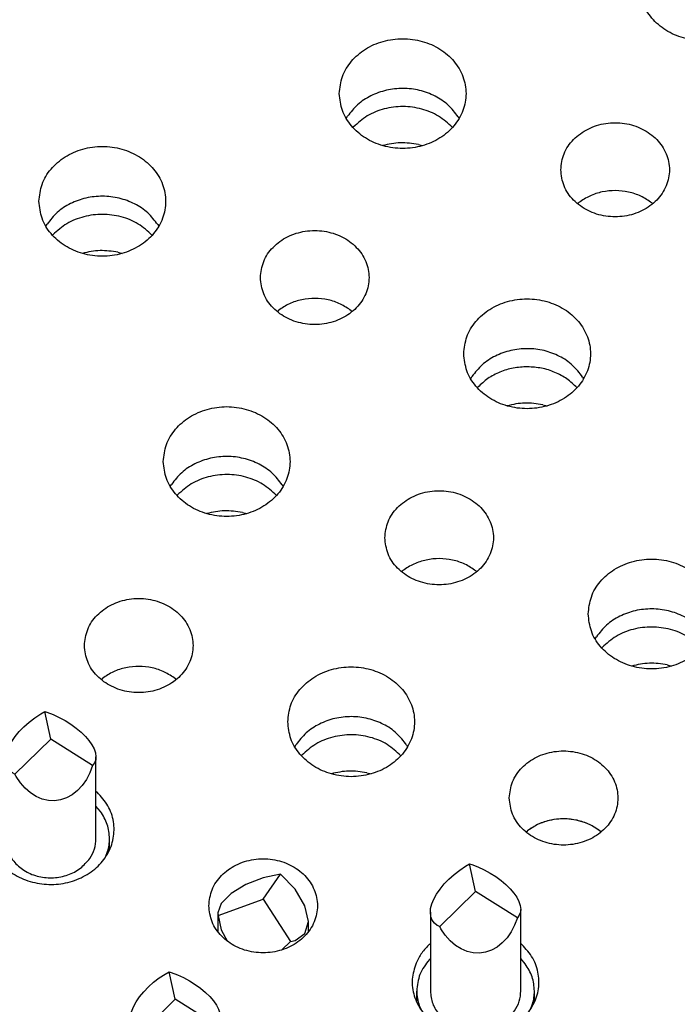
# Model space of a CAD drawing. Header units: inches. Extents: x -129 to 664, y -381 to 179.
# Tile 15 of 109: x -61.78 to -54.52, y -324.86 to -313.98. Entities that reach past the tile are written whole.
import ezdxf

# ---------------------------------------------------------------- set-up
doc = ezdxf.new("R2010")
doc.units = ezdxf.units.IN
doc.layers.add('1', color=7, linetype='Continuous')

# ---------------------------------------------------------------- blocks, each defined once
blk = doc.blocks.new('gnd_pogo_bot_1400-1715_2_18__209', base_point=(-59.594, -324.255))
at = {"color": 7, "linetype": 'Continuous'}
for p, q in [((-59.094, -323.692), (-58.903, -323.417)), ((-58.903, -323.417), (-59.094, -323.457)), ((-58.74, -323.584), (-58.903, -323.417)), ((-59.285, -323.533), (-59.447, -323.633)), ((-59.094, -323.457), (-59.285, -323.533)), ((-59.447, -323.633), (-59.556, -323.743)), ((-58.632, -323.768), (-58.74, -323.584)), ((-59.556, -323.743), (-59.594, -323.844)), ((-59.59, -323.873), (-59.094, -323.692)), ((-59.094, -323.692), (-58.79, -324.16)), ((-59.594, -323.844), (-59.594, -324.053)), ((-59.594, -323.844), (-59.59, -323.873)), ((-58.594, -323.94), (-58.632, -323.768)), ((-59.59, -323.873), (-59.556, -324.034)), ((-58.632, -324.074), (-58.594, -323.94)), ((-58.594, -324.053), (-58.594, -323.94)), ((-59.556, -324.034), (-59.486, -324.16)), ((-58.74, -324.15), (-58.632, -324.074)), ((-58.888, -324.255), (-58.79, -324.16)), ((-58.79, -324.16), (-58.74, -324.15))]:
    blk.add_line(p, q, dxfattribs=at)
blk = doc.blocks.new('ground_pin_set_2__224', base_point=(-64.857, -337.434))
blk.add_blockref('gnd_pogo_bot_1400-1715_2_18__209', (-59.594, -324.255))
blk = doc.blocks.new('insulator_top2_E7018-25457__230', base_point=(-87.509, -353.663))
at = {"color": 7, "linetype": 'Continuous'}
for p, q in [((-58.176, -315.071), (-58.162, -315.047)), ((-56.94, -315.053), (-56.929, -315.071)), ((-55.621, -316.013), (-55.606, -316)), ((-54.802, -316.004), (-54.791, -316.013)), ((-61.495, -316.262), (-61.48, -316.238)), ((-60.259, -316.243), (-60.248, -316.262)), ((-58.939, -317.203), (-58.924, -317.191)), ((-58.12, -317.194), (-58.11, -317.203)), ((-56.801, -317.945), (-56.787, -317.921)), ((-55.565, -317.927), (-55.554, -317.945)), ((-60.12, -319.136), (-60.106, -319.112)), ((-58.884, -319.117), (-58.873, -319.136)), ((-57.565, -320.077), (-57.55, -320.065)), ((-56.746, -320.068), (-56.735, -320.077)), ((-55.427, -320.819), (-55.412, -320.795)), ((-60.883, -321.268), (-60.868, -321.255)), ((-60.064, -321.259), (-60.054, -321.268)), ((-58.745, -322.01), (-58.731, -321.986)), ((-57.509, -321.991), (-57.498, -322.01)), ((-60.941, -322.501), (-60.928, -322.512)), ((-56.19, -322.951), (-56.175, -322.939)), ((-55.371, -322.942), (-55.36, -322.951)), ((-57.255, -324.191), (-57.247, -324.185)), ((-56.247, -324.185), (-56.235, -324.195))]:
    blk.add_line(p, q, dxfattribs=at)
for points, knots in [([(-54.934, -313.605), (-54.927, -313.669), (-54.913, -313.799), (-54.806, -313.971), (-54.649, -314.106), (-54.451, -314.192), (-54.234, -314.222), (-54.016, -314.192), (-53.819, -314.106), (-53.661, -313.971), (-53.558, -313.799), (-53.522, -313.605), (-53.558, -313.412), (-53.661, -313.24), (-53.819, -313.105), (-54.016, -313.019), (-54.234, -312.989), (-54.451, -313.019), (-54.649, -313.105), (-54.806, -313.24), (-54.913, -313.412), (-54.927, -313.542), (-54.934, -313.605)], [0, 0, 0, 0, 0.190439, 0.386512, 0.591376, 0.804667, 1.023004, 1.241341, 1.454632, 1.659496, 1.855569, 2.046008, 2.236447, 2.43252, 2.637384, 2.850675, 3.069012, 3.287349, 3.50064, 3.705504, 3.901578, 4.092016, 4.092016, 4.092016, 4.092016]), ([(-58.253, -314.796), (-58.246, -314.86), (-58.232, -314.989), (-58.124, -315.162), (-57.967, -315.297), (-57.77, -315.383), (-57.553, -315.412), (-57.335, -315.383), (-57.138, -315.297), (-56.98, -315.162), (-56.877, -314.989), (-56.841, -314.796), (-56.877, -314.603), (-56.98, -314.43), (-57.138, -314.295), (-57.335, -314.209), (-57.553, -314.18), (-57.77, -314.209), (-57.967, -314.295), (-58.124, -314.43), (-58.232, -314.603), (-58.246, -314.732), (-58.253, -314.796)], [0, 0, 0, 0, 0.190439, 0.386512, 0.591376, 0.804667, 1.023004, 1.241341, 1.454632, 1.659496, 1.855569, 2.046008, 2.236447, 2.43252, 2.637384, 2.850675, 3.069012, 3.287349, 3.50064, 3.705504, 3.901578, 4.092016, 4.092016, 4.092016, 4.092016]), ([(-56.94, -315.053), (-56.974, -315.007), (-57.045, -314.915), (-57.194, -314.818), (-57.365, -314.754), (-57.549, -314.733), (-57.733, -314.753), (-57.905, -314.814), (-58.055, -314.911), (-58.127, -315.002), (-58.162, -315.047)], [0, 0, 0, 0, 0.169498, 0.345491, 0.526995, 0.711654, 0.896376, 1.078052, 1.254285, 1.42403, 1.42403, 1.42403, 1.42403]), ([(-55.806, -315.638), (-55.799, -315.699), (-55.784, -315.822), (-55.67, -315.982), (-55.508, -316.099), (-55.31, -316.16), (-55.101, -316.16), (-54.904, -316.099), (-54.74, -315.982), (-54.632, -315.822), (-54.593, -315.638), (-54.632, -315.453), (-54.74, -315.293), (-54.904, -315.177), (-55.101, -315.115), (-55.31, -315.115), (-55.508, -315.177), (-55.67, -315.293), (-55.784, -315.453), (-55.799, -315.577), (-55.806, -315.638)], [0, 0, 0, 0, 0.181365, 0.369194, 0.566516, 0.771824, 0.980202, 1.18551, 1.382833, 1.570662, 1.752027, 1.933392, 2.121221, 2.318543, 2.523851, 2.732229, 2.937537, 3.134859, 3.322688, 3.504053, 3.504053, 3.504053, 3.504053]), ([(-61.571, -315.986), (-61.564, -316.05), (-61.55, -316.18), (-61.443, -316.352), (-61.286, -316.487), (-61.088, -316.573), (-60.871, -316.602), (-60.654, -316.573), (-60.457, -316.487), (-60.298, -316.352), (-60.195, -316.18), (-60.159, -315.986), (-60.195, -315.793), (-60.298, -315.621), (-60.457, -315.486), (-60.654, -315.4), (-60.871, -315.37), (-61.088, -315.4), (-61.286, -315.486), (-61.443, -315.621), (-61.55, -315.793), (-61.564, -315.923), (-61.571, -315.986)], [0, 0, 0, 0, 0.190439, 0.386512, 0.591376, 0.804667, 1.023004, 1.241341, 1.454632, 1.659496, 1.855569, 2.046008, 2.236447, 2.43252, 2.637384, 2.850675, 3.069012, 3.287349, 3.50064, 3.705504, 3.901578, 4.092016, 4.092016, 4.092016, 4.092016]), ([(-54.802, -316.004), (-54.84, -315.977), (-54.919, -315.924), (-55.057, -315.879), (-55.203, -315.863), (-55.348, -315.878), (-55.487, -315.921), (-55.567, -315.974), (-55.606, -316)], [0, 0, 0, 0, 0.1402464, 0.2843158, 0.4305325, 0.5767946, 0.7209913, 0.8614212, 0.8614212, 0.8614212, 0.8614212]), ([(-60.259, -316.243), (-60.293, -316.198), (-60.363, -316.106), (-60.513, -316.008), (-60.684, -315.945), (-60.868, -315.923), (-61.052, -315.943), (-61.223, -316.005), (-61.374, -316.101), (-61.445, -316.193), (-61.48, -316.238)], [0, 0, 0, 0, 0.169498, 0.345491, 0.526995, 0.711654, 0.896376, 1.078052, 1.254285, 1.42403, 1.42403, 1.42403, 1.42403]), ([(-59.125, -316.828), (-59.117, -316.889), (-59.102, -317.013), (-58.989, -317.173), (-58.827, -317.289), (-58.629, -317.35), (-58.42, -317.35), (-58.222, -317.289), (-58.059, -317.173), (-57.95, -317.013), (-57.912, -316.828), (-57.95, -316.644), (-58.059, -316.484), (-58.222, -316.367), (-58.42, -316.306), (-58.629, -316.306), (-58.827, -316.367), (-58.989, -316.484), (-59.102, -316.644), (-59.117, -316.767), (-59.125, -316.828)], [0, 0, 0, 0, 0.181365, 0.369194, 0.566516, 0.771824, 0.980202, 1.18551, 1.382833, 1.570662, 1.752027, 1.933392, 2.121221, 2.318543, 2.523851, 2.732229, 2.937537, 3.134859, 3.322688, 3.504053, 3.504053, 3.504053, 3.504053]), ([(-58.12, -317.194), (-58.159, -317.168), (-58.238, -317.114), (-58.376, -317.07), (-58.521, -317.053), (-58.667, -317.069), (-58.806, -317.112), (-58.885, -317.165), (-58.924, -317.191)], [0, 0, 0, 0, 0.1402464, 0.2843157, 0.4305323, 0.5767944, 0.720991, 0.8614208, 0.8614208, 0.8614208, 0.8614208]), ([(-56.878, -317.67), (-56.871, -317.734), (-56.857, -317.863), (-56.75, -318.036), (-56.593, -318.171), (-56.395, -318.257), (-56.178, -318.286), (-55.961, -318.257), (-55.763, -318.171), (-55.605, -318.036), (-55.502, -317.863), (-55.466, -317.67), (-55.502, -317.477), (-55.605, -317.304), (-55.763, -317.169), (-55.961, -317.083), (-56.178, -317.054), (-56.395, -317.083), (-56.593, -317.169), (-56.75, -317.304), (-56.857, -317.477), (-56.871, -317.606), (-56.878, -317.67)], [0, 0, 0, 0, 0.190439, 0.386512, 0.591376, 0.804667, 1.023004, 1.241341, 1.454632, 1.659496, 1.855569, 2.046008, 2.236447, 2.43252, 2.637384, 2.850675, 3.069012, 3.287349, 3.50064, 3.705504, 3.901578, 4.092016, 4.092016, 4.092016, 4.092016]), ([(-55.565, -317.927), (-55.6, -317.882), (-55.67, -317.789), (-55.82, -317.692), (-55.99, -317.628), (-56.174, -317.607), (-56.359, -317.627), (-56.53, -317.688), (-56.681, -317.785), (-56.752, -317.876), (-56.787, -317.921)], [0, 0, 0, 0, 0.169498, 0.345491, 0.526995, 0.711655, 0.896377, 1.078053, 1.254286, 1.424031, 1.424031, 1.424031, 1.424031]), ([(-60.197, -318.86), (-60.19, -318.924), (-60.176, -319.054), (-60.068, -319.226), (-59.911, -319.361), (-59.714, -319.447), (-59.497, -319.477), (-59.279, -319.447), (-59.082, -319.361), (-58.924, -319.226), (-58.821, -319.054), (-58.785, -318.86), (-58.821, -318.667), (-58.924, -318.495), (-59.082, -318.36), (-59.279, -318.274), (-59.497, -318.244), (-59.714, -318.274), (-59.911, -318.36), (-60.068, -318.495), (-60.176, -318.667), (-60.19, -318.797), (-60.197, -318.86)], [0, 0, 0, 0, 0.190439, 0.386512, 0.591376, 0.804667, 1.023004, 1.241341, 1.454632, 1.659496, 1.855569, 2.046008, 2.236447, 2.43252, 2.637384, 2.850675, 3.069012, 3.287349, 3.50064, 3.705504, 3.901578, 4.092016, 4.092016, 4.092016, 4.092016]), ([(-58.884, -319.117), (-58.918, -319.072), (-58.989, -318.98), (-59.138, -318.882), (-59.309, -318.819), (-59.493, -318.797), (-59.677, -318.817), (-59.849, -318.879), (-59.999, -318.975), (-60.071, -319.067), (-60.106, -319.112)], [0, 0, 0, 0, 0.169498, 0.345491, 0.526996, 0.711655, 0.896377, 1.078053, 1.254287, 1.424032, 1.424032, 1.424032, 1.424032]), ([(-57.75, -319.702), (-57.743, -319.763), (-57.728, -319.887), (-57.614, -320.047), (-57.453, -320.163), (-57.255, -320.224), (-57.045, -320.224), (-56.848, -320.163), (-56.684, -320.047), (-56.576, -319.887), (-56.537, -319.702), (-56.576, -319.518), (-56.684, -319.358), (-56.848, -319.241), (-57.045, -319.18), (-57.255, -319.18), (-57.453, -319.241), (-57.614, -319.358), (-57.728, -319.518), (-57.743, -319.641), (-57.75, -319.702)], [0, 0, 0, 0, 0.181365, 0.369194, 0.566516, 0.771824, 0.980202, 1.18551, 1.382833, 1.570662, 1.752027, 1.933392, 2.121221, 2.318543, 2.523851, 2.732229, 2.937537, 3.134859, 3.322688, 3.504053, 3.504053, 3.504053, 3.504053]), ([(-56.746, -320.068), (-56.784, -320.042), (-56.863, -319.988), (-57.001, -319.944), (-57.147, -319.927), (-57.292, -319.943), (-57.431, -319.986), (-57.511, -320.039), (-57.55, -320.065)], [0, 0, 0, 0, 0.1402463, 0.2843156, 0.4305322, 0.5767942, 0.7209907, 0.8614205, 0.8614205, 0.8614205, 0.8614205]), ([(-55.503, -320.544), (-55.496, -320.608), (-55.482, -320.737), (-55.375, -320.91), (-55.218, -321.045), (-55.021, -321.131), (-54.803, -321.16), (-54.586, -321.131), (-54.389, -321.045), (-54.23, -320.91), (-54.127, -320.737), (-54.091, -320.544), (-54.127, -320.351), (-54.23, -320.178), (-54.389, -320.043), (-54.586, -319.957), (-54.803, -319.928), (-55.021, -319.957), (-55.218, -320.043), (-55.375, -320.178), (-55.482, -320.351), (-55.496, -320.48), (-55.503, -320.544)], [0, 0, 0, 0, 0.190439, 0.386512, 0.591376, 0.804667, 1.023004, 1.241341, 1.454632, 1.659496, 1.855569, 2.046008, 2.236447, 2.43252, 2.637384, 2.850675, 3.069012, 3.287349, 3.50064, 3.705504, 3.901578, 4.092016, 4.092016, 4.092016, 4.092016]), ([(-61.069, -320.893), (-61.061, -320.954), (-61.046, -321.077), (-60.933, -321.237), (-60.771, -321.354), (-60.573, -321.415), (-60.364, -321.415), (-60.166, -321.354), (-60.003, -321.237), (-59.894, -321.077), (-59.856, -320.893), (-59.894, -320.708), (-60.003, -320.548), (-60.166, -320.432), (-60.364, -320.37), (-60.573, -320.37), (-60.771, -320.432), (-60.933, -320.548), (-61.046, -320.708), (-61.061, -320.832), (-61.069, -320.893)], [0, 0, 0, 0, 0.181365, 0.369194, 0.566516, 0.771824, 0.980202, 1.18551, 1.382833, 1.570662, 1.752027, 1.933392, 2.121221, 2.318543, 2.523851, 2.732229, 2.937537, 3.134859, 3.322688, 3.504053, 3.504053, 3.504053, 3.504053]), ([(-54.191, -320.801), (-54.225, -320.756), (-54.295, -320.664), (-54.445, -320.566), (-54.616, -320.503), (-54.8, -320.481), (-54.984, -320.501), (-55.155, -320.563), (-55.306, -320.659), (-55.377, -320.751), (-55.412, -320.795)], [0, 0, 0, 0, 0.169498, 0.345491, 0.526995, 0.711655, 0.896376, 1.078052, 1.254286, 1.424031, 1.424031, 1.424031, 1.424031]), ([(-60.064, -321.259), (-60.103, -321.232), (-60.182, -321.179), (-60.32, -321.134), (-60.465, -321.118), (-60.611, -321.133), (-60.75, -321.176), (-60.829, -321.229), (-60.868, -321.255)], [0, 0, 0, 0, 0.1402465, 0.284316, 0.4305328, 0.576795, 0.7209917, 0.8614217, 0.8614217, 0.8614217, 0.8614217]), ([(-58.822, -321.734), (-58.815, -321.798), (-58.801, -321.928), (-58.694, -322.1), (-58.537, -322.235), (-58.339, -322.321), (-58.122, -322.351), (-57.905, -322.321), (-57.707, -322.235), (-57.549, -322.1), (-57.446, -321.928), (-57.41, -321.734), (-57.446, -321.541), (-57.549, -321.369), (-57.707, -321.234), (-57.905, -321.148), (-58.122, -321.118), (-58.339, -321.148), (-58.537, -321.234), (-58.694, -321.369), (-58.801, -321.541), (-58.815, -321.671), (-58.822, -321.734)], [0, 0, 0, 0, 0.190439, 0.386512, 0.591376, 0.804667, 1.023004, 1.241341, 1.454632, 1.659496, 1.855569, 2.046008, 2.236447, 2.43252, 2.637384, 2.850675, 3.069012, 3.287349, 3.50064, 3.705504, 3.901578, 4.092016, 4.092016, 4.092016, 4.092016]), ([(-57.509, -321.991), (-57.544, -321.946), (-57.614, -321.854), (-57.764, -321.756), (-57.934, -321.693), (-58.118, -321.671), (-58.303, -321.691), (-58.474, -321.753), (-58.625, -321.85), (-58.696, -321.941), (-58.731, -321.986)], [0, 0, 0, 0, 0.169498, 0.345491, 0.526995, 0.711655, 0.896376, 1.078052, 1.254286, 1.424031, 1.424031, 1.424031, 1.424031]), ([(-56.375, -322.576), (-56.368, -322.637), (-56.353, -322.761), (-56.24, -322.921), (-56.078, -323.037), (-55.88, -323.099), (-55.671, -323.099), (-55.473, -323.037), (-55.31, -322.921), (-55.201, -322.761), (-55.163, -322.576), (-55.201, -322.392), (-55.31, -322.232), (-55.473, -322.115), (-55.671, -322.054), (-55.88, -322.054), (-56.078, -322.115), (-56.24, -322.232), (-56.353, -322.392), (-56.368, -322.515), (-56.375, -322.576)], [0, 0, 0, 0, 0.181365, 0.369194, 0.566516, 0.771824, 0.980202, 1.18551, 1.382833, 1.570662, 1.752027, 1.933392, 2.121221, 2.318543, 2.523851, 2.732229, 2.937537, 3.134859, 3.322688, 3.504053, 3.504053, 3.504053, 3.504053]), ([(-62.098, -322.716), (-62.116, -322.775), (-62.153, -322.893), (-62.127, -323.082), (-62.042, -323.254), (-61.901, -323.394), (-61.719, -323.491), (-61.514, -323.537), (-61.302, -323.529), (-61.102, -323.466), (-60.931, -323.354), (-60.806, -323.203), (-60.739, -323.024), (-60.738, -322.836), (-60.799, -322.654), (-60.885, -322.56), (-60.928, -322.512)], [0, 0, 0, 0, 0.184237, 0.367591, 0.555318, 0.750852, 0.954639, 1.16429, 1.375579, 1.58379, 1.785136, 1.978034, 2.163904, 2.346939, 2.532534, 2.724997, 2.724997, 2.724997, 2.724997]), ([(-55.772, -322.807), (-55.809, -322.808), (-55.882, -322.811), (-55.988, -322.838), (-56.088, -322.878), (-56.146, -322.919), (-56.175, -322.939)], [0, 0, 0, 0, 0.109902, 0.2189223, 0.3262512, 0.4312723, 0.4312723, 0.4312723, 0.4312723]), ([(-55.371, -322.942), (-55.4, -322.922), (-55.457, -322.881), (-55.557, -322.84), (-55.662, -322.812), (-55.736, -322.808), (-55.772, -322.807)], [0, 0, 0, 0, 0.1048798, 0.2120942, 0.3210401, 0.4309162, 0.4309162, 0.4309162, 0.4309162]), ([(-59.694, -323.767), (-59.687, -323.828), (-59.672, -323.951), (-59.558, -324.111), (-59.397, -324.228), (-59.199, -324.289), (-58.989, -324.289), (-58.792, -324.228), (-58.628, -324.111), (-58.52, -323.951), (-58.481, -323.767), (-58.52, -323.582), (-58.628, -323.422), (-58.792, -323.306), (-58.989, -323.245), (-59.199, -323.245), (-59.397, -323.306), (-59.558, -323.422), (-59.672, -323.582), (-59.687, -323.706), (-59.694, -323.767)], [0, 0, 0, 0, 0.181365, 0.369194, 0.566516, 0.771824, 0.980202, 1.18551, 1.382833, 1.570662, 1.752027, 1.933392, 2.121221, 2.318543, 2.523851, 2.732229, 2.937537, 3.134859, 3.322688, 3.504053, 3.504053, 3.504053, 3.504053]), ([(-57.404, -324.4), (-57.423, -324.459), (-57.46, -324.577), (-57.434, -324.766), (-57.348, -324.937), (-57.207, -325.078), (-57.026, -325.175), (-56.82, -325.221), (-56.608, -325.212), (-56.409, -325.15), (-56.238, -325.038), (-56.113, -324.887), (-56.045, -324.708), (-56.044, -324.52), (-56.106, -324.338), (-56.192, -324.243), (-56.235, -324.195)], [0, 0, 0, 0, 0.184237, 0.367591, 0.555317, 0.750851, 0.954638, 1.164289, 1.375578, 1.583789, 1.785135, 1.978033, 2.163903, 2.346937, 2.532532, 2.724995, 2.724995, 2.724995, 2.724995]), ([(-57.255, -324.191), (-57.286, -324.222), (-57.347, -324.284), (-57.385, -324.361), (-57.404, -324.4)], [0, 0, 0, 0, 0.1309203, 0.2582681, 0.2582681, 0.2582681, 0.2582681])]:
    blk.add_open_spline(points, degree=3, knots=knots, dxfattribs=at)
blk = doc.blocks.new('sig_pogo_1400-2142_13_28__245', base_point=(-60.716, -326.342))
at = {"color": 7, "linetype": 'Continuous'}
for p, q in [((-60.176, -324.521), (-60.131, -324.495)), ((-60.066, -324.799), (-60.131, -324.495)), ((-60.131, -324.495), (-60.109, -324.502)), ((-60.109, -324.502), (-60.04, -324.529)), ((-60.361, -324.663), (-60.304, -324.612)), ((-60.304, -324.612), (-60.241, -324.564)), ((-60.241, -324.564), (-60.176, -324.521)), ((-60.04, -324.529), (-59.973, -324.56)), ((-59.973, -324.56), (-59.907, -324.596)), ((-59.907, -324.596), (-59.844, -324.636)), ((-60.459, -324.772), (-60.413, -324.717)), ((-60.413, -324.717), (-60.361, -324.663)), ((-59.844, -324.636), (-59.785, -324.678)), ((-59.785, -324.678), (-59.731, -324.723)), ((-59.731, -324.723), (-59.684, -324.77)), ((-60.528, -324.883), (-60.498, -324.828)), ((-60.498, -324.828), (-60.459, -324.772)), ((-60.463, -325.188), (-60.066, -324.799)), ((-59.604, -325.09), (-60.066, -324.799)), ((-59.684, -324.77), (-59.643, -324.817)), ((-59.643, -324.817), (-59.611, -324.863)), ((-60.562, -324.988), (-60.55, -324.937)), ((-60.55, -324.937), (-60.528, -324.883)), ((-59.611, -324.863), (-59.587, -324.909)), ((-59.587, -324.909), (-59.572, -324.952)), ((-60.566, -325.03), (-60.562, -324.988)), ((-60.566, -325.03), (-60.566, -325.899)), ((-60.56, -325.079), (-60.566, -325.03)), ((-59.57, -325.029), (-59.582, -325.062)), ((-59.572, -324.952), (-59.566, -324.997)), ((-59.566, -324.997), (-59.57, -325.029)), ((-59.566, -325.899), (-59.566, -324.997)), ((-60.545, -325.117), (-60.56, -325.079)), ((-60.521, -325.149), (-60.545, -325.117)), ((-60.489, -325.174), (-60.521, -325.149)), ((-59.604, -325.09), (-59.634, -325.171)), ((-59.582, -325.062), (-59.604, -325.09)), ((-60.463, -325.188), (-60.489, -325.174)), ((-60.448, -325.213), (-60.463, -325.188)), ((-60.401, -325.283), (-60.448, -325.213)), ((-59.673, -325.245), (-59.718, -325.311)), ((-59.634, -325.171), (-59.673, -325.245)), ((-60.347, -325.344), (-60.401, -325.283)), ((-60.288, -325.394), (-60.347, -325.344)), ((-59.771, -325.368), (-59.828, -325.414)), ((-59.718, -325.311), (-59.771, -325.368)), ((-60.225, -325.434), (-60.288, -325.394)), ((-60.159, -325.462), (-60.225, -325.434)), ((-60.092, -325.477), (-60.159, -325.462)), ((-60.023, -325.48), (-60.092, -325.477)), ((-59.956, -325.47), (-60.023, -325.48)), ((-59.89, -325.448), (-59.956, -325.47)), ((-59.828, -325.414), (-59.89, -325.448)), ((-60.566, -325.541), (-60.577, -325.551)), ((-59.516, -325.598), (-59.566, -325.54)), ((-60.716, -326.024), (-60.716, -325.899)), ((-59.416, -326.023), (-59.416, -325.899)), ((-60.689, -326.06), (-60.668, -326.107)), ((-59.461, -326.103), (-59.437, -326.042))]:
    blk.add_line(p, q, dxfattribs=at)
for points, knots in [([(-60.577, -325.551), (-60.617, -325.604), (-60.696, -325.707), (-60.709, -325.836), (-60.716, -325.899)], [0, 0, 0, 0, 0.1935526, 0.3809572, 0.3809572, 0.3809572, 0.3809572]), ([(-59.416, -325.899), (-59.421, -325.846), (-59.43, -325.737), (-59.487, -325.645), (-59.516, -325.598)], [0, 0, 0, 0, 0.158578, 0.3210079, 0.3210079, 0.3210079, 0.3210079]), ([(-60.716, -325.899), (-60.715, -325.926), (-60.712, -325.981), (-60.697, -326.034), (-60.689, -326.06)], [0, 0, 0, 0, 0.0816948, 0.1639501, 0.1639501, 0.1639501, 0.1639501]), ([(-60.566, -325.899), (-60.561, -325.946), (-60.55, -326.043), (-60.467, -326.17), (-60.347, -326.267), (-60.197, -326.325), (-60.035, -326.339), (-59.876, -326.307), (-59.733, -326.235), (-59.667, -326.156), (-59.634, -326.118)], [0, 0, 0, 0, 0.141386, 0.287254, 0.439971, 0.598978, 0.761314, 0.922842, 1.079705, 1.229733, 1.229733, 1.229733, 1.229733]), ([(-59.634, -326.118), (-59.615, -326.083), (-59.575, -326.016), (-59.569, -325.938), (-59.566, -325.899)], [0, 0, 0, 0, 0.1170724, 0.2316638, 0.2316638, 0.2316638, 0.2316638]), ([(-59.437, -326.042), (-59.431, -326.018), (-59.419, -325.971), (-59.417, -325.923), (-59.416, -325.899)], [0, 0, 0, 0, 0.0724711, 0.1445551, 0.1445551, 0.1445551, 0.1445551])]:
    blk.add_open_spline(points, degree=3, knots=knots, dxfattribs=at)
blk = doc.blocks.new('sig_pogo_1400-2142_13_23__248', base_point=(-57.397, -325.151))
at = {"color": 7, "linetype": 'Continuous'}
for p, q in [((-56.857, -323.33), (-56.813, -323.304)), ((-56.747, -323.609), (-56.813, -323.304)), ((-56.813, -323.304), (-56.79, -323.312)), ((-56.79, -323.312), (-56.722, -323.338)), ((-57.043, -323.473), (-56.985, -323.421)), ((-56.985, -323.421), (-56.923, -323.374)), ((-56.923, -323.374), (-56.857, -323.33)), ((-56.722, -323.338), (-56.654, -323.37)), ((-56.654, -323.37), (-56.588, -323.406)), ((-56.588, -323.406), (-56.525, -323.445)), ((-57.14, -323.582), (-57.095, -323.526)), ((-57.095, -323.526), (-57.043, -323.473)), ((-56.525, -323.445), (-56.466, -323.488)), ((-56.466, -323.488), (-56.412, -323.533)), ((-56.412, -323.533), (-56.365, -323.579)), ((-57.209, -323.693), (-57.179, -323.638)), ((-57.179, -323.638), (-57.14, -323.582)), ((-57.144, -323.997), (-56.747, -323.609)), ((-56.285, -323.899), (-56.747, -323.609)), ((-56.365, -323.579), (-56.325, -323.626)), ((-56.325, -323.626), (-56.292, -323.673)), ((-57.244, -323.798), (-57.231, -323.747)), ((-57.231, -323.747), (-57.209, -323.693)), ((-56.292, -323.673), (-56.268, -323.718)), ((-56.268, -323.718), (-56.253, -323.762)), ((-57.247, -323.839), (-57.244, -323.798)), ((-57.247, -323.839), (-57.247, -324.709)), ((-57.241, -323.888), (-57.247, -323.839)), ((-56.251, -323.839), (-56.264, -323.872)), ((-56.253, -323.762), (-56.247, -323.807)), ((-56.247, -323.807), (-56.251, -323.839)), ((-56.247, -324.709), (-56.247, -323.807)), ((-57.226, -323.926), (-57.241, -323.888)), ((-57.202, -323.958), (-57.226, -323.926)), ((-57.17, -323.984), (-57.202, -323.958)), ((-56.285, -323.899), (-56.316, -323.98)), ((-56.264, -323.872), (-56.285, -323.899)), ((-57.144, -323.997), (-57.17, -323.984)), ((-57.13, -324.022), (-57.144, -323.997)), ((-57.082, -324.092), (-57.13, -324.022)), ((-56.354, -324.055), (-56.4, -324.121)), ((-56.316, -323.98), (-56.354, -324.055)), ((-57.029, -324.153), (-57.082, -324.092)), ((-56.97, -324.204), (-57.029, -324.153)), ((-56.452, -324.177), (-56.51, -324.223)), ((-56.4, -324.121), (-56.452, -324.177)), ((-56.907, -324.244), (-56.97, -324.204)), ((-56.841, -324.271), (-56.907, -324.244)), ((-56.773, -324.287), (-56.841, -324.271)), ((-56.705, -324.29), (-56.773, -324.287)), ((-56.637, -324.28), (-56.705, -324.29)), ((-56.572, -324.258), (-56.637, -324.28)), ((-56.51, -324.223), (-56.572, -324.258)), ((-57.247, -324.35), (-57.258, -324.361)), ((-56.198, -324.408), (-56.247, -324.349)), ((-57.397, -324.833), (-57.397, -324.709)), ((-56.097, -324.833), (-56.097, -324.709)), ((-57.37, -324.87), (-57.35, -324.917)), ((-56.142, -324.913), (-56.118, -324.851))]:
    blk.add_line(p, q, dxfattribs=at)
for points, knots in [([(-57.258, -324.361), (-57.298, -324.413), (-57.377, -324.516), (-57.391, -324.645), (-57.397, -324.709)], [0, 0, 0, 0, 0.1935525, 0.3809572, 0.3809572, 0.3809572, 0.3809572]), ([(-56.097, -324.709), (-56.102, -324.655), (-56.111, -324.547), (-56.169, -324.455), (-56.198, -324.408)], [0, 0, 0, 0, 0.1585781, 0.3210081, 0.3210081, 0.3210081, 0.3210081]), ([(-57.397, -324.709), (-57.396, -324.736), (-57.394, -324.791), (-57.378, -324.843), (-57.37, -324.87)], [0, 0, 0, 0, 0.0816947, 0.16395, 0.16395, 0.16395, 0.16395]), ([(-57.247, -324.709), (-57.242, -324.756), (-57.231, -324.852), (-57.148, -324.979), (-57.028, -325.076), (-56.879, -325.134), (-56.716, -325.148), (-56.557, -325.117), (-56.414, -325.045), (-56.348, -324.966), (-56.316, -324.927)], [0, 0, 0, 0, 0.141386, 0.287254, 0.439971, 0.598978, 0.761314, 0.922842, 1.079706, 1.229734, 1.229734, 1.229734, 1.229734]), ([(-56.316, -324.927), (-56.296, -324.893), (-56.257, -324.825), (-56.25, -324.747), (-56.247, -324.709)], [0, 0, 0, 0, 0.1170726, 0.2316642, 0.2316642, 0.2316642, 0.2316642]), ([(-56.118, -324.851), (-56.112, -324.828), (-56.1, -324.781), (-56.098, -324.733), (-56.097, -324.709)], [0, 0, 0, 0, 0.0724711, 0.1445552, 0.1445552, 0.1445552, 0.1445552])]:
    blk.add_open_spline(points, degree=3, knots=knots, dxfattribs=at)
blk = doc.blocks.new('sig_pogo_1400-2142_13_22__249', base_point=(-62.091, -323.468))
at = {"color": 7, "linetype": 'Continuous'}
for p, q in [((-61.616, -321.69), (-61.551, -321.647)), ((-61.551, -321.647), (-61.506, -321.621)), ((-61.441, -321.925), (-61.506, -321.621)), ((-61.506, -321.621), (-61.483, -321.628)), ((-61.483, -321.628), (-61.415, -321.655)), ((-61.415, -321.655), (-61.347, -321.686)), ((-61.347, -321.686), (-61.281, -321.722)), ((-61.788, -321.843), (-61.736, -321.789)), ((-61.736, -321.789), (-61.678, -321.738)), ((-61.678, -321.738), (-61.616, -321.69)), ((-61.281, -321.722), (-61.218, -321.762)), ((-61.218, -321.762), (-61.159, -321.804)), ((-61.872, -321.954), (-61.834, -321.898)), ((-61.834, -321.898), (-61.788, -321.843)), ((-61.159, -321.804), (-61.106, -321.849)), ((-61.106, -321.849), (-61.058, -321.896)), ((-61.058, -321.896), (-61.018, -321.943)), ((-61.924, -322.063), (-61.903, -322.009)), ((-61.903, -322.009), (-61.872, -321.954)), ((-61.837, -322.314), (-61.441, -321.925)), ((-60.979, -322.216), (-61.441, -321.925)), ((-61.018, -321.943), (-60.985, -321.989)), ((-60.985, -321.989), (-60.961, -322.035)), ((-61.941, -322.156), (-61.937, -322.114)), ((-61.937, -322.114), (-61.924, -322.063)), ((-60.961, -322.035), (-60.946, -322.078)), ((-60.946, -322.078), (-60.941, -322.123)), ((-61.941, -322.156), (-61.941, -323.025)), ((-61.935, -322.205), (-61.941, -322.156)), ((-61.92, -322.243), (-61.935, -322.205)), ((-60.979, -322.216), (-61.009, -322.297)), ((-60.957, -322.188), (-60.979, -322.216)), ((-60.944, -322.155), (-60.957, -322.188)), ((-60.941, -322.123), (-60.944, -322.155)), ((-60.941, -323.025), (-60.941, -322.123)), ((-61.896, -322.275), (-61.92, -322.243)), ((-61.863, -322.3), (-61.896, -322.275)), ((-61.837, -322.314), (-61.863, -322.3)), ((-61.823, -322.339), (-61.837, -322.314)), ((-61.776, -322.409), (-61.823, -322.339)), ((-61.009, -322.297), (-61.047, -322.371)), ((-61.722, -322.469), (-61.776, -322.409)), ((-61.093, -322.437), (-61.145, -322.494)), ((-61.047, -322.371), (-61.093, -322.437)), ((-61.663, -322.52), (-61.722, -322.469)), ((-61.6, -322.56), (-61.663, -322.52)), ((-61.203, -322.54), (-61.265, -322.574)), ((-61.145, -322.494), (-61.203, -322.54)), ((-61.534, -322.588), (-61.6, -322.56)), ((-61.466, -322.603), (-61.534, -322.588)), ((-61.398, -322.606), (-61.466, -322.603)), ((-61.331, -322.596), (-61.398, -322.606)), ((-61.265, -322.574), (-61.331, -322.596)), ((-61.941, -322.667), (-61.952, -322.677)), ((-60.891, -322.724), (-60.941, -322.666)), ((-62.091, -323.15), (-62.091, -323.025)), ((-60.791, -323.149), (-60.791, -323.025)), ((-62.063, -323.186), (-62.043, -323.233)), ((-60.836, -323.229), (-60.812, -323.168))]:
    blk.add_line(p, q, dxfattribs=at)
for points, knots in [([(-61.952, -322.677), (-61.992, -322.73), (-62.07, -322.833), (-62.084, -322.962), (-62.091, -323.025)], [0, 0, 0, 0, 0.1935531, 0.3809583, 0.3809583, 0.3809583, 0.3809583]), ([(-60.791, -323.025), (-60.795, -322.972), (-60.805, -322.863), (-60.862, -322.771), (-60.891, -322.724)], [0, 0, 0, 0, 0.1585791, 0.3210102, 0.3210102, 0.3210102, 0.3210102]), ([(-62.091, -323.025), (-62.089, -323.052), (-62.087, -323.107), (-62.071, -323.16), (-62.063, -323.186)], [0, 0, 0, 0, 0.0816949, 0.1639504, 0.1639504, 0.1639504, 0.1639504]), ([(-61.941, -323.025), (-61.935, -323.072), (-61.924, -323.169), (-61.842, -323.295), (-61.722, -323.393), (-61.572, -323.451), (-61.409, -323.465), (-61.251, -323.433), (-61.108, -323.361), (-61.041, -323.282), (-61.009, -323.244)], [0, 0, 0, 0, 0.141386, 0.287254, 0.439971, 0.598978, 0.761314, 0.922843, 1.079706, 1.229734, 1.229734, 1.229734, 1.229734]), ([(-61.009, -323.244), (-60.989, -323.209), (-60.95, -323.142), (-60.944, -323.064), (-60.941, -323.025)], [0, 0, 0, 0, 0.1170724, 0.2316638, 0.2316638, 0.2316638, 0.2316638]), ([(-60.812, -323.168), (-60.806, -323.144), (-60.793, -323.097), (-60.791, -323.049), (-60.791, -323.025)], [0, 0, 0, 0, 0.0724707, 0.1445543, 0.1445543, 0.1445543, 0.1445543])]:
    blk.add_open_spline(points, degree=3, knots=knots, dxfattribs=at)
blk = doc.blocks.new('signal_pin_set__282', base_point=(-78.632, -366.805))
for name, p in [('sig_pogo_1400-2142_13_22__249', (-62.091, -323.468)), ('sig_pogo_1400-2142_13_23__248', (-57.397, -325.151)), ('sig_pogo_1400-2142_13_28__245', (-60.716, -326.342))]:
    blk.add_blockref(name, p)
blk = doc.blocks.new('insulator_top1_E7018-25456__294', base_point=(-87.509, -354.063))
at = {"color": 7, "linetype": 'Continuous'}
for p, q in [((-54.783, -313.98), (-54.779, -313.975)), ((-58.102, -315.171), (-58.098, -315.166)), ((-57.379, -315.359), (-57.332, -315.371)), ((-55.621, -316.013), (-55.606, -316)), ((-54.802, -316.004), (-54.791, -316.013)), ((-61.421, -316.361), (-61.416, -316.356)), ((-60.698, -316.549), (-60.651, -316.561)), ((-58.939, -317.203), (-58.924, -317.191)), ((-58.12, -317.194), (-58.11, -317.203)), ((-56.727, -318.045), (-56.723, -318.04)), ((-56.005, -318.233), (-55.957, -318.245)), ((-60.046, -319.235), (-60.042, -319.23)), ((-59.323, -319.423), (-59.276, -319.435)), ((-57.565, -320.077), (-57.55, -320.065)), ((-56.746, -320.068), (-56.735, -320.077)), ((-55.353, -320.919), (-55.348, -320.914)), ((-54.63, -321.107), (-54.583, -321.119)), ((-60.883, -321.268), (-60.868, -321.255)), ((-60.064, -321.259), (-60.054, -321.268)), ((-58.671, -322.109), (-58.667, -322.104)), ((-57.949, -322.297), (-57.902, -322.309)), ((-56.19, -322.951), (-56.175, -322.939)), ((-55.371, -322.942), (-55.36, -322.951))]:
    blk.add_line(p, q, dxfattribs=at)
for points, knots in [([(-57.003, -315.17), (-57.052, -315.126), (-57.151, -315.035), (-57.342, -314.959), (-57.549, -314.93), (-57.756, -314.957), (-57.948, -315.032), (-58.048, -315.122), (-58.098, -315.166)], [0, 0, 0, 0, 0.196081, 0.399664, 0.607703, 0.81582, 1.019616, 1.215979, 1.215979, 1.215979, 1.215979]), ([(-57.379, -315.359), (-57.446, -315.348), (-57.578, -315.328), (-57.708, -315.356), (-57.774, -315.371)], [0, 0, 0, 0, 0.1989563, 0.3974106, 0.3974106, 0.3974106, 0.3974106]), ([(-54.802, -316.004), (-54.84, -315.977), (-54.919, -315.924), (-55.057, -315.879), (-55.203, -315.863), (-55.348, -315.878), (-55.487, -315.921), (-55.567, -315.974), (-55.606, -316)], [0, 0, 0, 0, 0.1402464, 0.2843158, 0.4305325, 0.5767946, 0.7209913, 0.8614212, 0.8614212, 0.8614212, 0.8614212]), ([(-60.322, -316.361), (-60.37, -316.316), (-60.469, -316.226), (-60.661, -316.149), (-60.868, -316.121), (-61.074, -316.148), (-61.267, -316.222), (-61.367, -316.312), (-61.416, -316.356)], [0, 0, 0, 0, 0.196081, 0.399664, 0.607703, 0.81582, 1.019616, 1.215979, 1.215979, 1.215979, 1.215979]), ([(-60.698, -316.549), (-60.764, -316.539), (-60.896, -316.518), (-61.027, -316.547), (-61.092, -316.561)], [0, 0, 0, 0, 0.1989564, 0.3974109, 0.3974109, 0.3974109, 0.3974109]), ([(-58.12, -317.194), (-58.159, -317.168), (-58.238, -317.114), (-58.376, -317.07), (-58.521, -317.053), (-58.667, -317.069), (-58.806, -317.112), (-58.885, -317.165), (-58.924, -317.191)], [0, 0, 0, 0, 0.1402464, 0.2843157, 0.4305323, 0.5767944, 0.720991, 0.8614208, 0.8614208, 0.8614208, 0.8614208]), ([(-56.174, -317.814), (-56.227, -317.816), (-56.331, -317.822), (-56.479, -317.868), (-56.614, -317.938), (-56.687, -318.006), (-56.723, -318.04)], [0, 0, 0, 0, 0.156526, 0.3111867, 0.462382, 0.609115, 0.609115, 0.609115, 0.609115]), ([(-55.628, -318.044), (-55.664, -318.01), (-55.736, -317.942), (-55.87, -317.871), (-56.018, -317.823), (-56.122, -317.817), (-56.174, -317.814)], [0, 0, 0, 0, 0.1465194, 0.2975279, 0.4520622, 0.6085436, 0.6085436, 0.6085436, 0.6085436]), ([(-56.005, -318.233), (-56.071, -318.222), (-56.203, -318.202), (-56.334, -318.23), (-56.399, -318.245)], [0, 0, 0, 0, 0.1989566, 0.3974114, 0.3974114, 0.3974114, 0.3974114]), ([(-58.947, -319.235), (-58.996, -319.19), (-59.095, -319.1), (-59.286, -319.023), (-59.493, -318.995), (-59.7, -319.022), (-59.892, -319.096), (-59.993, -319.186), (-60.042, -319.23)], [0, 0, 0, 0, 0.196081, 0.399663, 0.607702, 0.815819, 1.019615, 1.215978, 1.215978, 1.215978, 1.215978]), ([(-59.323, -319.423), (-59.39, -319.413), (-59.522, -319.392), (-59.652, -319.421), (-59.718, -319.435)], [0, 0, 0, 0, 0.1989549, 0.3974078, 0.3974078, 0.3974078, 0.3974078]), ([(-56.746, -320.068), (-56.784, -320.042), (-56.863, -319.988), (-57.001, -319.944), (-57.147, -319.927), (-57.292, -319.943), (-57.431, -319.986), (-57.511, -320.039), (-57.55, -320.065)], [0, 0, 0, 0, 0.1402463, 0.2843156, 0.4305322, 0.5767942, 0.7209907, 0.8614205, 0.8614205, 0.8614205, 0.8614205]), ([(-54.254, -320.918), (-54.302, -320.874), (-54.401, -320.783), (-54.593, -320.707), (-54.8, -320.679), (-55.006, -320.705), (-55.199, -320.78), (-55.299, -320.87), (-55.348, -320.914)], [0, 0, 0, 0, 0.196081, 0.399664, 0.607703, 0.815821, 1.019617, 1.21598, 1.21598, 1.21598, 1.21598]), ([(-60.064, -321.259), (-60.103, -321.232), (-60.182, -321.179), (-60.32, -321.134), (-60.465, -321.118), (-60.611, -321.133), (-60.75, -321.176), (-60.829, -321.229), (-60.868, -321.255)], [0, 0, 0, 0, 0.1402465, 0.284316, 0.4305328, 0.576795, 0.7209917, 0.8614217, 0.8614217, 0.8614217, 0.8614217]), ([(-54.63, -321.107), (-54.696, -321.096), (-54.828, -321.076), (-54.959, -321.105), (-55.024, -321.119)], [0, 0, 0, 0, 0.1989565, 0.3974111, 0.3974111, 0.3974111, 0.3974111]), ([(-57.572, -322.109), (-57.621, -322.065), (-57.72, -321.974), (-57.912, -321.898), (-58.118, -321.869), (-58.325, -321.896), (-58.518, -321.97), (-58.618, -322.06), (-58.667, -322.104)], [0, 0, 0, 0, 0.196081, 0.399664, 0.607703, 0.81582, 1.019616, 1.215979, 1.215979, 1.215979, 1.215979]), ([(-57.949, -322.297), (-58.015, -322.287), (-58.147, -322.266), (-58.278, -322.295), (-58.343, -322.309)], [0, 0, 0, 0, 0.1989562, 0.3974105, 0.3974105, 0.3974105, 0.3974105]), ([(-55.371, -322.942), (-55.41, -322.916), (-55.488, -322.862), (-55.627, -322.818), (-55.772, -322.801), (-55.918, -322.817), (-56.057, -322.86), (-56.136, -322.913), (-56.175, -322.939)], [0, 0, 0, 0, 0.1402464, 0.2843158, 0.4305325, 0.5767944, 0.720991, 0.8614207, 0.8614207, 0.8614207, 0.8614207])]:
    blk.add_open_spline(points, degree=3, knots=knots, dxfattribs=at)
blk = doc.blocks.new('segment_160pin_assy_E7018-62555_1__298', base_point=(-87.509, -370.048))
for name, p in [('insulator_top2_E7018-25457__230', (-87.509, -353.663)), ('insulator_top1_E7018-25456__294', (-87.509, -354.063)), ('signal_pin_set__282', (-78.632, -366.805)), ('ground_pin_set_2__224', (-64.857, -337.434))]:
    blk.add_blockref(name, p)
blk = doc.blocks.new('hcdps_segment__299', base_point=(-87.509, -370.048))
blk.add_blockref('segment_160pin_assy_E7018-62555_1__298', (-87.509, -370.048))
blk = doc.blocks.new('gen1__300', base_point=(-27.051, -340.34))
blk.add_blockref('hcdps_segment__299', (-87.509, -370.048))
blk = doc.blocks.new('1__302', base_point=(-265.051, -517.34))
blk.add_blockref('gen1__300', (-27.051, -340.34))
blk = doc.blocks.new('hcdps_segment__303', base_point=(-265.051, -519.34))
at = {"layer": '1'}
blk.add_blockref('1__302', (-265.051, -517.34), dxfattribs=at)

msp = doc.modelspace()

# ---------------------------------------------------------------- block references
msp.add_blockref('hcdps_segment__303', (-265.051, -519.34))

doc.saveas('drawing.dxf')
